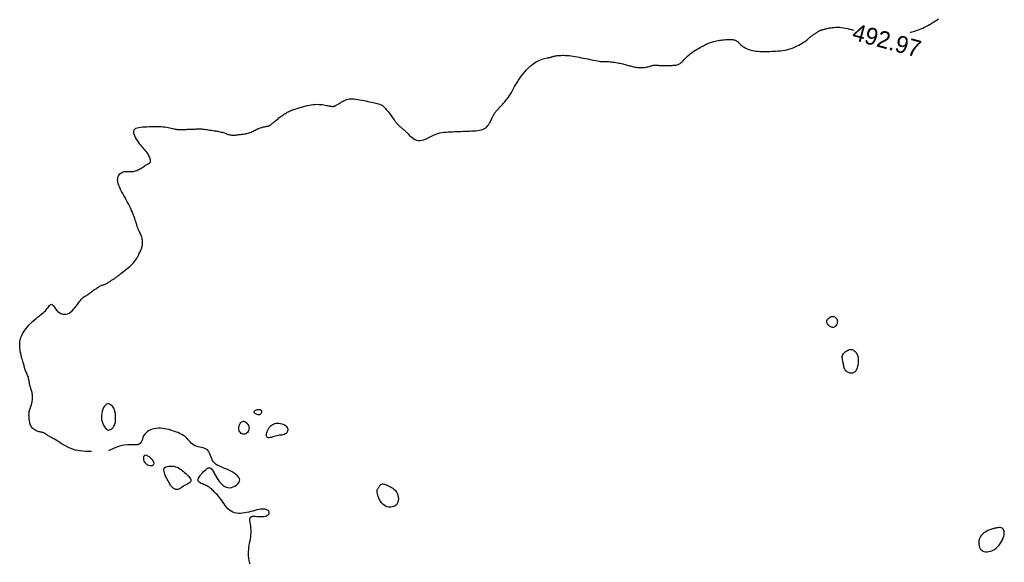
# Model space of a CAD drawing. Header units: millimetres. Extents: x 32690613 to 32693367, y 5343692 to 5344708.
# Tile 182 of 256: x 32692488 to 32692546, y 5344020 to 5344052. Entities that reach past the tile are written whole.
import ezdxf
from ezdxf.enums import TextEntityAlignment as Align

# ---------------------------------------------------------------- set-up
doc = ezdxf.new("R2010")
doc.units = ezdxf.units.MM
doc.header["$LTSCALE"] = 20
doc.layers.add('02-DGM_HL_493.00', color=102, linetype='Continuous')

msp = doc.modelspace()

# ---------------------------------------------------------------- linework, layer by layer
at = {"layer": '02-DGM_HL_493.00', "elevation": 493, "flags": 128}
for points in [[(32692540.337, 5344051.276), (32692540.353, 5344051.281), (32692540.403, 5344051.296), (32692540.461, 5344051.313), (32692540.527, 5344051.333), (32692540.602, 5344051.355), (32692540.685, 5344051.381), (32692540.774, 5344051.412), (32692540.869, 5344051.447), (32692540.97, 5344051.487), (32692541.075, 5344051.532), (32692541.184, 5344051.583), (32692541.296, 5344051.64), (32692541.409, 5344051.702), (32692541.521, 5344051.767), (32692541.631, 5344051.832), (32692541.737, 5344051.897), (32692541.837, 5344051.959), (32692541.93, 5344052.017), (32692542.013, 5344052.068)], [(32692492.09, 5344026.581), (32692491.737, 5344026.584), (32692491.426, 5344026.617), (32692491.154, 5344026.675), (32692490.915, 5344026.751), (32692490.708, 5344026.839), (32692490.528, 5344026.933), (32692490.371, 5344027.026), (32692490.234, 5344027.113), (32692490.114, 5344027.188), (32692490.008, 5344027.251), (32692489.915, 5344027.305), (32692489.834, 5344027.35), (32692489.763, 5344027.389), (32692489.7, 5344027.423), (32692489.644, 5344027.454), (32692489.594, 5344027.484), (32692489.548, 5344027.513), (32692489.505, 5344027.542), (32692489.465, 5344027.571), (32692489.428, 5344027.597), (32692489.393, 5344027.622), (32692489.359, 5344027.645), (32692489.326, 5344027.664), (32692489.294, 5344027.681), (32692489.263, 5344027.693), (32692489.23, 5344027.703), (32692489.197, 5344027.711), (32692489.163, 5344027.717), (32692489.126, 5344027.724), (32692489.087, 5344027.731), (32692489.045, 5344027.741), (32692489, 5344027.753), (32692488.951, 5344027.768), (32692488.898, 5344027.788), (32692488.845, 5344027.811), (32692488.791, 5344027.838), (32692488.738, 5344027.869), (32692488.688, 5344027.905), (32692488.641, 5344027.944), (32692488.599, 5344027.987), (32692488.562, 5344028.035), (32692488.531, 5344028.086), (32692488.506, 5344028.141), (32692488.484, 5344028.198), (32692488.466, 5344028.259), (32692488.452, 5344028.323), (32692488.44, 5344028.388), (32692488.43, 5344028.456), (32692488.422, 5344028.525), (32692488.416, 5344028.595), (32692488.412, 5344028.666), (32692488.41, 5344028.737), (32692488.412, 5344028.807), (32692488.416, 5344028.875), (32692488.424, 5344028.942), (32692488.436, 5344029.007), (32692488.453, 5344029.068), (32692488.472, 5344029.128), (32692488.494, 5344029.187), (32692488.516, 5344029.245), (32692488.539, 5344029.303), (32692488.56, 5344029.363), (32692488.579, 5344029.426), (32692488.595, 5344029.491), (32692488.607, 5344029.56), (32692488.615, 5344029.632), (32692488.619, 5344029.706), (32692488.62, 5344029.78), (32692488.617, 5344029.853), (32692488.611, 5344029.925), (32692488.602, 5344029.993), (32692488.59, 5344030.058), (32692488.576, 5344030.117), (32692488.56, 5344030.173), (32692488.543, 5344030.225), (32692488.526, 5344030.274), (32692488.509, 5344030.323), (32692488.492, 5344030.371), (32692488.476, 5344030.419), (32692488.463, 5344030.47), (32692488.451, 5344030.523), (32692488.442, 5344030.578), (32692488.433, 5344030.635), (32692488.424, 5344030.694), (32692488.415, 5344030.754), (32692488.404, 5344030.815), (32692488.391, 5344030.877), (32692488.375, 5344030.939), (32692488.355, 5344031.001), (32692488.332, 5344031.062), (32692488.308, 5344031.122), (32692488.282, 5344031.18), (32692488.257, 5344031.237), (32692488.232, 5344031.291), (32692488.21, 5344031.342), (32692488.19, 5344031.39), (32692488.175, 5344031.435), (32692488.162, 5344031.477), (32692488.152, 5344031.519), (32692488.142, 5344031.561), (32692488.132, 5344031.604), (32692488.122, 5344031.652), (32692488.109, 5344031.704), (32692488.093, 5344031.762), (32692488.073, 5344031.828), (32692488.049, 5344031.9), (32692488.024, 5344031.98), (32692487.997, 5344032.066), (32692487.97, 5344032.157), (32692487.944, 5344032.255), (32692487.92, 5344032.357), (32692487.898, 5344032.463), (32692487.881, 5344032.574), (32692487.868, 5344032.688), (32692487.862, 5344032.806), (32692487.865, 5344032.926), (32692487.877, 5344033.048), (32692487.9, 5344033.173), (32692487.936, 5344033.299), (32692487.986, 5344033.426), (32692488.051, 5344033.553), (32692488.129, 5344033.68), (32692488.217, 5344033.804), (32692488.314, 5344033.925), (32692488.416, 5344034.041), (32692488.52, 5344034.15), (32692488.626, 5344034.252), (32692488.728, 5344034.344), (32692488.827, 5344034.427), (32692488.92, 5344034.5), (32692489.009, 5344034.567), (32692489.092, 5344034.63), (32692489.171, 5344034.689), (32692489.244, 5344034.748), (32692489.312, 5344034.807), (32692489.375, 5344034.87), (32692489.432, 5344034.937), (32692489.485, 5344035.005), (32692489.533, 5344035.072), (32692489.578, 5344035.133), (32692489.62, 5344035.186), (32692489.66, 5344035.227), (32692489.698, 5344035.253), (32692489.735, 5344035.259), (32692489.772, 5344035.245), (32692489.809, 5344035.212), (32692489.847, 5344035.165), (32692489.889, 5344035.107), (32692489.933, 5344035.042), (32692489.983, 5344034.974), (32692490.037, 5344034.906), (32692490.099, 5344034.843), (32692490.167, 5344034.787), (32692490.242, 5344034.741), (32692490.323, 5344034.705), (32692490.407, 5344034.683), (32692490.496, 5344034.674), (32692490.586, 5344034.68), (32692490.678, 5344034.703), (32692490.77, 5344034.744), (32692490.861, 5344034.803), (32692490.951, 5344034.878), (32692491.037, 5344034.964), (32692491.12, 5344035.057), (32692491.198, 5344035.153), (32692491.269, 5344035.247), (32692491.334, 5344035.336), (32692491.39, 5344035.414), (32692491.437, 5344035.48), (32692491.477, 5344035.533), (32692491.509, 5344035.575), (32692491.536, 5344035.608), (32692491.558, 5344035.633), (32692491.577, 5344035.652), (32692491.594, 5344035.665), (32692491.609, 5344035.676), (32692491.625, 5344035.685), (32692491.641, 5344035.693), (32692491.658, 5344035.701), (32692491.678, 5344035.71), (32692491.701, 5344035.722), (32692491.727, 5344035.735), (32692491.757, 5344035.753), (32692491.793, 5344035.776), (32692491.834, 5344035.803), (32692491.879, 5344035.835), (32692491.929, 5344035.872), (32692491.983, 5344035.911), (32692492.039, 5344035.953), (32692492.098, 5344035.996), (32692492.158, 5344036.04), (32692492.219, 5344036.083), (32692492.279, 5344036.126), (32692492.34, 5344036.168), (32692492.399, 5344036.208), (32692492.456, 5344036.245), (32692492.512, 5344036.279), (32692492.564, 5344036.31), (32692492.613, 5344036.338), (32692492.658, 5344036.36), (32692492.699, 5344036.379), (32692492.736, 5344036.393), (32692492.77, 5344036.404), (32692492.802, 5344036.414), (32692492.832, 5344036.423), (32692492.862, 5344036.432), (32692492.891, 5344036.442), (32692492.921, 5344036.454), (32692492.953, 5344036.469), (32692492.986, 5344036.487), (32692493.02, 5344036.507), (32692493.055, 5344036.529), (32692493.091, 5344036.553), (32692493.128, 5344036.577), (32692493.165, 5344036.602), (32692493.204, 5344036.626), (32692493.243, 5344036.651), (32692493.282, 5344036.674), (32692493.32, 5344036.698), (32692493.359, 5344036.721), (32692493.396, 5344036.743), (32692493.431, 5344036.766), (32692493.465, 5344036.788), (32692493.497, 5344036.81), (32692493.526, 5344036.832), (32692493.555, 5344036.855), (32692493.585, 5344036.881), (32692493.618, 5344036.909), (32692493.656, 5344036.941), (32692493.701, 5344036.978), (32692493.755, 5344037.022), (32692493.82, 5344037.073), (32692493.897, 5344037.132), (32692493.983, 5344037.198), (32692494.077, 5344037.27), (32692494.174, 5344037.347), (32692494.273, 5344037.429), (32692494.37, 5344037.513), (32692494.462, 5344037.599), (32692494.547, 5344037.685), (32692494.622, 5344037.771), (32692494.687, 5344037.857), (32692494.744, 5344037.94), (32692494.794, 5344038.021), (32692494.838, 5344038.1), (32692494.876, 5344038.175), (32692494.909, 5344038.246), (32692494.939, 5344038.312), (32692494.967, 5344038.373), (32692494.992, 5344038.43), (32692495.015, 5344038.484), (32692495.035, 5344038.535), (32692495.052, 5344038.584), (32692495.067, 5344038.634), (32692495.08, 5344038.684), (32692495.09, 5344038.735), (32692495.097, 5344038.789), (32692495.101, 5344038.844), (32692495.102, 5344038.902), (32692495.1, 5344038.961), (32692495.094, 5344039.021), (32692495.086, 5344039.083), (32692495.073, 5344039.144), (32692495.057, 5344039.206), (32692495.037, 5344039.268), (32692495.015, 5344039.329), (32692494.99, 5344039.389), (32692494.963, 5344039.446), (32692494.937, 5344039.502), (32692494.911, 5344039.555), (32692494.887, 5344039.604), (32692494.865, 5344039.649), (32692494.846, 5344039.69), (32692494.83, 5344039.728), (32692494.815, 5344039.765), (32692494.801, 5344039.803), (32692494.788, 5344039.843), (32692494.775, 5344039.887), (32692494.76, 5344039.937), (32692494.743, 5344039.995), (32692494.723, 5344040.061), (32692494.701, 5344040.136), (32692494.675, 5344040.218), (32692494.646, 5344040.308), (32692494.613, 5344040.403), (32692494.576, 5344040.504), (32692494.535, 5344040.609), (32692494.489, 5344040.719), (32692494.439, 5344040.831), (32692494.384, 5344040.945), (32692494.326, 5344041.062), (32692494.265, 5344041.181), (32692494.201, 5344041.301), (32692494.136, 5344041.422), (32692494.069, 5344041.544), (32692494.002, 5344041.667), (32692493.935, 5344041.789), (32692493.87, 5344041.911), (32692493.809, 5344042.03), (32692493.754, 5344042.147), (32692493.707, 5344042.26), (32692493.67, 5344042.369), (32692493.644, 5344042.473), (32692493.633, 5344042.57), (32692493.637, 5344042.66), (32692493.655, 5344042.742), (32692493.685, 5344042.817), (32692493.725, 5344042.883), (32692493.773, 5344042.94), (32692493.828, 5344042.988), (32692493.887, 5344043.026), (32692493.948, 5344043.055), (32692494.01, 5344043.073), (32692494.072, 5344043.083), (32692494.134, 5344043.086), (32692494.197, 5344043.085), (32692494.259, 5344043.082), (32692494.322, 5344043.077), (32692494.385, 5344043.074), (32692494.447, 5344043.074), (32692494.51, 5344043.079), (32692494.572, 5344043.089), (32692494.634, 5344043.103), (32692494.696, 5344043.122), (32692494.757, 5344043.145), (32692494.819, 5344043.171), (32692494.88, 5344043.2), (32692494.942, 5344043.233), (32692495.003, 5344043.267), (32692495.063, 5344043.304), (32692495.122, 5344043.341), (32692495.179, 5344043.378), (32692495.233, 5344043.413), (32692495.283, 5344043.447), (32692495.33, 5344043.477), (32692495.372, 5344043.503), (32692495.408, 5344043.525), (32692495.44, 5344043.542), (32692495.467, 5344043.556), (32692495.49, 5344043.568), (32692495.51, 5344043.578), (32692495.526, 5344043.587), (32692495.539, 5344043.596), (32692495.551, 5344043.606), (32692495.56, 5344043.618), (32692495.566, 5344043.632), (32692495.571, 5344043.648), (32692495.573, 5344043.668), (32692495.573, 5344043.692), (32692495.57, 5344043.719), (32692495.564, 5344043.752), (32692495.555, 5344043.789), (32692495.543, 5344043.831), (32692495.528, 5344043.878), (32692495.508, 5344043.929), (32692495.485, 5344043.984), (32692495.458, 5344044.041), (32692495.426, 5344044.1), (32692495.389, 5344044.161), (32692495.348, 5344044.221), (32692495.301, 5344044.282), (32692495.25, 5344044.344), (32692495.195, 5344044.407), (32692495.136, 5344044.474), (32692495.075, 5344044.544), (32692495.012, 5344044.619), (32692494.947, 5344044.699), (32692494.881, 5344044.787), (32692494.815, 5344044.882), (32692494.752, 5344044.981), (32692494.695, 5344045.083), (32692494.646, 5344045.184), (32692494.61, 5344045.282), (32692494.588, 5344045.374), (32692494.585, 5344045.456), (32692494.602, 5344045.527), (32692494.642, 5344045.583), (32692494.703, 5344045.627), (32692494.783, 5344045.66), (32692494.877, 5344045.683), (32692494.984, 5344045.699), (32692495.099, 5344045.71), (32692495.22, 5344045.717), (32692495.345, 5344045.722), (32692495.47, 5344045.727), (32692495.594, 5344045.731), (32692495.717, 5344045.735), (32692495.839, 5344045.736), (32692495.959, 5344045.736), (32692496.077, 5344045.733), (32692496.192, 5344045.728), (32692496.304, 5344045.718), (32692496.412, 5344045.705), (32692496.516, 5344045.689), (32692496.614, 5344045.67), (32692496.708, 5344045.651), (32692496.796, 5344045.631), (32692496.877, 5344045.612), (32692496.951, 5344045.594), (32692497.018, 5344045.579), (32692497.077, 5344045.568), (32692497.13, 5344045.56), (32692497.176, 5344045.554), (32692497.217, 5344045.551), (32692497.255, 5344045.549), (32692497.289, 5344045.549), (32692497.322, 5344045.55), (32692497.353, 5344045.551), (32692497.384, 5344045.552), (32692497.417, 5344045.553), (32692497.451, 5344045.554), (32692497.488, 5344045.556), (32692497.529, 5344045.558), (32692497.575, 5344045.559), (32692497.627, 5344045.561), (32692497.686, 5344045.564), (32692497.752, 5344045.566), (32692497.824, 5344045.569), (32692497.9, 5344045.572), (32692497.977, 5344045.575), (32692498.055, 5344045.578), (32692498.131, 5344045.581), (32692498.203, 5344045.584), (32692498.269, 5344045.586), (32692498.328, 5344045.589), (32692498.381, 5344045.59), (32692498.43, 5344045.591), (32692498.477, 5344045.591), (32692498.524, 5344045.59), (32692498.574, 5344045.588), (32692498.627, 5344045.584), (32692498.686, 5344045.578), (32692498.753, 5344045.57), (32692498.826, 5344045.56), (32692498.904, 5344045.549), (32692498.985, 5344045.537), (32692499.068, 5344045.525), (32692499.152, 5344045.511), (32692499.235, 5344045.498), (32692499.315, 5344045.486), (32692499.392, 5344045.473), (32692499.465, 5344045.461), (32692499.536, 5344045.449), (32692499.604, 5344045.436), (32692499.67, 5344045.423), (32692499.735, 5344045.408), (32692499.798, 5344045.392), (32692499.862, 5344045.373), (32692499.925, 5344045.353), (32692499.988, 5344045.331), (32692500.05, 5344045.309), (32692500.112, 5344045.287), (32692500.172, 5344045.266), (32692500.23, 5344045.248), (32692500.286, 5344045.233), (32692500.34, 5344045.223), (32692500.391, 5344045.217), (32692500.441, 5344045.215), (32692500.49, 5344045.217), (32692500.538, 5344045.222), (32692500.588, 5344045.228), (32692500.641, 5344045.236), (32692500.696, 5344045.245), (32692500.756, 5344045.253), (32692500.821, 5344045.26), (32692500.889, 5344045.267), (32692500.961, 5344045.274), (32692501.034, 5344045.281), (32692501.108, 5344045.291), (32692501.181, 5344045.302), (32692501.252, 5344045.316), (32692501.32, 5344045.333), (32692501.384, 5344045.354), (32692501.445, 5344045.379), (32692501.503, 5344045.406), (32692501.559, 5344045.435), (32692501.615, 5344045.465), (32692501.672, 5344045.495), (32692501.73, 5344045.525), (32692501.79, 5344045.554), (32692501.852, 5344045.582), (32692501.917, 5344045.608), (32692501.983, 5344045.632), (32692502.049, 5344045.654), (32692502.114, 5344045.673), (32692502.177, 5344045.691), (32692502.237, 5344045.706), (32692502.292, 5344045.719), (32692502.342, 5344045.729), (32692502.387, 5344045.737), (32692502.429, 5344045.745), (32692502.467, 5344045.753), (32692502.502, 5344045.761), (32692502.535, 5344045.77), (32692502.567, 5344045.782), (32692502.597, 5344045.797), (32692502.628, 5344045.816), (32692502.659, 5344045.838), (32692502.691, 5344045.864), (32692502.724, 5344045.893), (32692502.759, 5344045.924), (32692502.796, 5344045.957), (32692502.837, 5344045.993), (32692502.88, 5344046.031), (32692502.927, 5344046.07), (32692502.978, 5344046.11), (32692503.031, 5344046.151), (32692503.085, 5344046.192), (32692503.141, 5344046.234), (32692503.198, 5344046.275), (32692503.254, 5344046.316), (32692503.309, 5344046.356), (32692503.363, 5344046.395), (32692503.417, 5344046.433), (32692503.469, 5344046.47), (32692503.522, 5344046.505), (32692503.576, 5344046.539), (32692503.632, 5344046.572), (32692503.689, 5344046.602), (32692503.749, 5344046.632), (32692503.812, 5344046.659), (32692503.879, 5344046.686), (32692503.949, 5344046.711), (32692504.024, 5344046.737), (32692504.104, 5344046.762), (32692504.189, 5344046.788), (32692504.279, 5344046.814), (32692504.375, 5344046.842), (32692504.476, 5344046.872), (32692504.583, 5344046.902), (32692504.694, 5344046.932), (32692504.808, 5344046.96), (32692504.923, 5344046.986), (32692505.039, 5344047.008), (32692505.154, 5344047.025), (32692505.268, 5344047.036), (32692505.378, 5344047.04), (32692505.485, 5344047.038), (32692505.588, 5344047.031), (32692505.685, 5344047.021), (32692505.776, 5344047.008), (32692505.86, 5344046.993), (32692505.937, 5344046.978), (32692506.004, 5344046.964), (32692506.063, 5344046.952), (32692506.113, 5344046.942), (32692506.156, 5344046.934), (32692506.193, 5344046.927), (32692506.226, 5344046.922), (32692506.255, 5344046.919), (32692506.281, 5344046.918), (32692506.306, 5344046.918), (32692506.331, 5344046.92), (32692506.356, 5344046.923), (32692506.382, 5344046.928), (32692506.408, 5344046.935), (32692506.435, 5344046.945), (32692506.462, 5344046.956), (32692506.491, 5344046.969), (32692506.521, 5344046.985), (32692506.552, 5344047.003), (32692506.585, 5344047.023), (32692506.62, 5344047.045), (32692506.657, 5344047.069), (32692506.696, 5344047.095), (32692506.738, 5344047.122), (32692506.783, 5344047.151), (32692506.83, 5344047.18), (32692506.88, 5344047.211), (32692506.935, 5344047.241), (32692506.993, 5344047.27), (32692507.057, 5344047.296), (32692507.126, 5344047.32), (32692507.201, 5344047.339), (32692507.284, 5344047.353), (32692507.373, 5344047.36), (32692507.471, 5344047.36), (32692507.575, 5344047.354), (32692507.684, 5344047.342), (32692507.798, 5344047.325), (32692507.914, 5344047.306), (32692508.031, 5344047.284), (32692508.147, 5344047.26), (32692508.262, 5344047.236), (32692508.374, 5344047.213), (32692508.482, 5344047.19), (32692508.585, 5344047.168), (32692508.683, 5344047.147), (32692508.774, 5344047.126), (32692508.858, 5344047.106), (32692508.935, 5344047.086), (32692509.003, 5344047.068), (32692509.061, 5344047.05), (32692509.113, 5344047.031), (32692509.158, 5344047.011), (32692509.2, 5344046.988), (32692509.239, 5344046.961), (32692509.278, 5344046.93), (32692509.318, 5344046.893), (32692509.361, 5344046.848), (32692509.409, 5344046.796), (32692509.461, 5344046.738), (32692509.515, 5344046.674), (32692509.57, 5344046.608), (32692509.625, 5344046.539), (32692509.679, 5344046.471), (32692509.729, 5344046.405), (32692509.776, 5344046.342), (32692509.818, 5344046.283), (32692509.855, 5344046.229), (32692509.888, 5344046.179), (32692509.92, 5344046.132), (32692509.95, 5344046.087), (32692509.979, 5344046.045), (32692510.009, 5344046.004), (32692510.041, 5344045.963), (32692510.075, 5344045.923), (32692510.111, 5344045.883), (32692510.149, 5344045.844), (32692510.187, 5344045.806), (32692510.225, 5344045.77), (32692510.263, 5344045.736), (32692510.3, 5344045.704), (32692510.336, 5344045.674), (32692510.369, 5344045.648), (32692510.4, 5344045.624), (32692510.43, 5344045.602), (32692510.458, 5344045.582), (32692510.484, 5344045.562), (32692510.508, 5344045.543), (32692510.532, 5344045.524), (32692510.554, 5344045.505), (32692510.575, 5344045.484), (32692510.597, 5344045.462), (32692510.619, 5344045.437), (32692510.645, 5344045.408), (32692510.674, 5344045.376), (32692510.709, 5344045.339), (32692510.749, 5344045.296), (32692510.797, 5344045.248), (32692510.854, 5344045.192), (32692510.918, 5344045.134), (32692510.99, 5344045.075), (32692511.069, 5344045.02), (32692511.154, 5344044.973), (32692511.246, 5344044.935), (32692511.343, 5344044.912), (32692511.444, 5344044.906), (32692511.551, 5344044.92), (32692511.661, 5344044.951), (32692511.774, 5344044.995), (32692511.891, 5344045.048), (32692512.009, 5344045.107), (32692512.13, 5344045.167), (32692512.252, 5344045.225), (32692512.375, 5344045.276), (32692512.499, 5344045.317), (32692512.622, 5344045.35), (32692512.747, 5344045.374), (32692512.871, 5344045.392), (32692512.996, 5344045.405), (32692513.12, 5344045.414), (32692513.245, 5344045.421), (32692513.37, 5344045.426), (32692513.495, 5344045.431), (32692513.62, 5344045.436), (32692513.745, 5344045.441), (32692513.87, 5344045.445), (32692513.995, 5344045.45), (32692514.119, 5344045.455), (32692514.244, 5344045.46), (32692514.369, 5344045.465), (32692514.494, 5344045.47), (32692514.617, 5344045.476), (32692514.738, 5344045.485), (32692514.854, 5344045.498), (32692514.966, 5344045.515), (32692515.07, 5344045.539), (32692515.166, 5344045.571), (32692515.253, 5344045.611), (32692515.33, 5344045.66), (32692515.396, 5344045.718), (32692515.454, 5344045.782), (32692515.504, 5344045.85), (32692515.548, 5344045.92), (32692515.586, 5344045.991), (32692515.62, 5344046.061), (32692515.65, 5344046.127), (32692515.678, 5344046.188), (32692515.703, 5344046.244), (32692515.728, 5344046.296), (32692515.751, 5344046.344), (32692515.774, 5344046.389), (32692515.796, 5344046.431), (32692515.82, 5344046.471), (32692515.844, 5344046.509), (32692515.869, 5344046.546), (32692515.895, 5344046.582), (32692515.923, 5344046.617), (32692515.951, 5344046.651), (32692515.98, 5344046.684), (32692516.009, 5344046.717), (32692516.039, 5344046.75), (32692516.069, 5344046.782), (32692516.099, 5344046.815), (32692516.13, 5344046.848), (32692516.161, 5344046.882), (32692516.194, 5344046.917), (32692516.229, 5344046.955), (32692516.266, 5344046.995), (32692516.306, 5344047.038), (32692516.349, 5344047.085), (32692516.396, 5344047.136), (32692516.446, 5344047.191), (32692516.499, 5344047.252), (32692516.554, 5344047.317), (32692516.611, 5344047.389), (32692516.669, 5344047.467), (32692516.727, 5344047.552), (32692516.786, 5344047.644), (32692516.845, 5344047.744), (32692516.904, 5344047.851), (32692516.966, 5344047.964), (32692517.03, 5344048.081), (32692517.097, 5344048.203), (32692517.17, 5344048.328), (32692517.248, 5344048.455), (32692517.333, 5344048.583), (32692517.426, 5344048.711), (32692517.525, 5344048.838), (32692517.629, 5344048.962), (32692517.738, 5344049.081), (32692517.85, 5344049.194), (32692517.964, 5344049.298), (32692518.078, 5344049.392), (32692518.192, 5344049.474), (32692518.304, 5344049.544), (32692518.413, 5344049.601), (32692518.518, 5344049.648), (32692518.618, 5344049.685), (32692518.712, 5344049.715), (32692518.798, 5344049.738), (32692518.875, 5344049.756), (32692518.943, 5344049.77), (32692519, 5344049.782), (32692519.047, 5344049.791), (32692519.086, 5344049.8), (32692519.119, 5344049.807), (32692519.148, 5344049.814), (32692519.173, 5344049.82), (32692519.197, 5344049.827), (32692519.22, 5344049.834), (32692519.245, 5344049.842), (32692519.273, 5344049.851), (32692519.304, 5344049.861), (32692519.339, 5344049.87), (32692519.378, 5344049.88), (32692519.423, 5344049.889), (32692519.475, 5344049.898), (32692519.533, 5344049.906), (32692519.599, 5344049.913), (32692519.673, 5344049.919), (32692519.753, 5344049.923), (32692519.84, 5344049.925), (32692519.933, 5344049.925), (32692520.031, 5344049.922), (32692520.134, 5344049.915), (32692520.242, 5344049.906), (32692520.354, 5344049.893), (32692520.469, 5344049.876), (32692520.588, 5344049.857), (32692520.709, 5344049.836), (32692520.832, 5344049.812), (32692520.956, 5344049.787), (32692521.082, 5344049.761), (32692521.208, 5344049.735), (32692521.334, 5344049.709), (32692521.458, 5344049.683), (32692521.579, 5344049.658), (32692521.695, 5344049.635), (32692521.805, 5344049.614), (32692521.907, 5344049.596), (32692522, 5344049.581), (32692522.082, 5344049.569), (32692522.151, 5344049.562), (32692522.211, 5344049.557), (32692522.263, 5344049.556), (32692522.311, 5344049.556), (32692522.358, 5344049.556), (32692522.406, 5344049.557), (32692522.457, 5344049.557), (32692522.516, 5344049.556), (32692522.583, 5344049.552), (32692522.658, 5344049.545), (32692522.738, 5344049.537), (32692522.823, 5344049.527), (32692522.911, 5344049.515), (32692522.999, 5344049.502), (32692523.086, 5344049.488), (32692523.17, 5344049.473), (32692523.249, 5344049.457), (32692523.325, 5344049.44), (32692523.397, 5344049.423), (32692523.466, 5344049.406), (32692523.533, 5344049.388), (32692523.598, 5344049.37), (32692523.662, 5344049.352), (32692523.725, 5344049.333), (32692523.789, 5344049.315), (32692523.852, 5344049.297), (32692523.917, 5344049.28), (32692523.982, 5344049.263), (32692524.048, 5344049.248), (32692524.116, 5344049.235), (32692524.186, 5344049.224), (32692524.258, 5344049.215), (32692524.333, 5344049.209), (32692524.408, 5344049.205), (32692524.485, 5344049.204), (32692524.561, 5344049.206), (32692524.635, 5344049.21), (32692524.708, 5344049.217), (32692524.777, 5344049.226), (32692524.841, 5344049.238), (32692524.901, 5344049.252), (32692524.956, 5344049.267), (32692525.007, 5344049.283), (32692525.055, 5344049.3), (32692525.102, 5344049.315), (32692525.147, 5344049.329), (32692525.192, 5344049.34), (32692525.237, 5344049.348), (32692525.283, 5344049.352), (32692525.331, 5344049.352), (32692525.38, 5344049.35), (32692525.432, 5344049.346), (32692525.485, 5344049.341), (32692525.541, 5344049.335), (32692525.599, 5344049.33), (32692525.66, 5344049.325), (32692525.725, 5344049.322), (32692525.791, 5344049.321), (32692525.861, 5344049.321), (32692525.932, 5344049.321), (32692526.004, 5344049.323), (32692526.078, 5344049.325), (32692526.152, 5344049.328), (32692526.227, 5344049.331), (32692526.302, 5344049.334), (32692526.377, 5344049.338), (32692526.45, 5344049.345), (32692526.522, 5344049.355), (32692526.593, 5344049.37), (32692526.661, 5344049.39), (32692526.727, 5344049.417), (32692526.79, 5344049.453), (32692526.849, 5344049.497), (32692526.907, 5344049.549), (32692526.964, 5344049.608), (32692527.023, 5344049.673), (32692527.085, 5344049.741), (32692527.151, 5344049.812), (32692527.223, 5344049.884), (32692527.304, 5344049.957), (32692527.393, 5344050.028), (32692527.489, 5344050.098), (32692527.589, 5344050.165), (32692527.692, 5344050.23), (32692527.794, 5344050.291), (32692527.894, 5344050.348), (32692527.988, 5344050.401), (32692528.074, 5344050.448), (32692528.151, 5344050.49), (32692528.219, 5344050.528), (32692528.282, 5344050.561), (32692528.34, 5344050.59), (32692528.395, 5344050.616), (32692528.45, 5344050.64), (32692528.506, 5344050.663), (32692528.565, 5344050.684), (32692528.629, 5344050.705), (32692528.699, 5344050.726), (32692528.772, 5344050.745), (32692528.85, 5344050.764), (32692528.931, 5344050.782), (32692529.016, 5344050.798), (32692529.103, 5344050.813), (32692529.194, 5344050.826), (32692529.286, 5344050.836), (32692529.378, 5344050.845), (32692529.471, 5344050.852), (32692529.561, 5344050.857), (32692529.647, 5344050.859), (32692529.729, 5344050.859), (32692529.804, 5344050.857), (32692529.871, 5344050.852), (32692529.929, 5344050.845), (32692529.98, 5344050.835), (32692530.023, 5344050.823), (32692530.062, 5344050.807), (32692530.097, 5344050.788), (32692530.129, 5344050.766), (32692530.16, 5344050.741), (32692530.191, 5344050.712), (32692530.223, 5344050.679), (32692530.258, 5344050.643), (32692530.295, 5344050.605), (32692530.336, 5344050.565), (32692530.381, 5344050.524), (32692530.43, 5344050.483), (32692530.485, 5344050.442), (32692530.546, 5344050.402), (32692530.613, 5344050.364), (32692530.687, 5344050.327), (32692530.767, 5344050.294), (32692530.852, 5344050.263), (32692530.943, 5344050.235), (32692531.039, 5344050.211), (32692531.14, 5344050.191), (32692531.246, 5344050.175), (32692531.356, 5344050.164), (32692531.469, 5344050.156), (32692531.586, 5344050.152), (32692531.705, 5344050.151), (32692531.827, 5344050.153), (32692531.95, 5344050.156), (32692532.075, 5344050.16), (32692532.199, 5344050.165), (32692532.324, 5344050.17), (32692532.449, 5344050.176), (32692532.574, 5344050.184), (32692532.699, 5344050.195), (32692532.823, 5344050.209), (32692532.947, 5344050.229), (32692533.072, 5344050.255), (32692533.195, 5344050.287), (32692533.319, 5344050.327), (32692533.44, 5344050.373), (32692533.559, 5344050.424), (32692533.673, 5344050.478), (32692533.781, 5344050.533), (32692533.881, 5344050.589), (32692533.973, 5344050.644), (32692534.055, 5344050.696), (32692534.126, 5344050.744), (32692534.187, 5344050.788), (32692534.24, 5344050.828), (32692534.286, 5344050.866), (32692534.329, 5344050.902), (32692534.368, 5344050.937), (32692534.407, 5344050.97), (32692534.446, 5344051.003), (32692534.488, 5344051.036), (32692534.531, 5344051.069), (32692534.576, 5344051.101), (32692534.621, 5344051.132), (32692534.666, 5344051.163), (32692534.709, 5344051.192), (32692534.752, 5344051.22), (32692534.791, 5344051.246), (32692534.828, 5344051.27), (32692534.861, 5344051.292), (32692534.892, 5344051.311), (32692534.921, 5344051.329), (32692534.947, 5344051.345), (32692534.971, 5344051.36), (32692534.994, 5344051.372), (32692535.015, 5344051.383), (32692535.035, 5344051.392), (32692535.054, 5344051.399), (32692535.072, 5344051.405), (32692535.09, 5344051.411), (32692535.108, 5344051.416), (32692535.126, 5344051.421), (32692535.145, 5344051.426), (32692535.165, 5344051.431), (32692535.186, 5344051.437), (32692535.209, 5344051.443), (32692535.235, 5344051.451), (32692535.265, 5344051.459), (32692535.301, 5344051.469), (32692535.343, 5344051.48), (32692535.392, 5344051.492), (32692535.45, 5344051.505), (32692535.516, 5344051.52), (32692535.591, 5344051.536), (32692535.674, 5344051.55), (32692535.764, 5344051.563), (32692535.861, 5344051.574), (32692535.963, 5344051.58), (32692536.07, 5344051.581), (32692536.181, 5344051.577), (32692536.295, 5344051.565), (32692536.412, 5344051.548), (32692536.531, 5344051.525), (32692536.65, 5344051.498), (32692536.769, 5344051.468), (32692536.886, 5344051.437), (32692537.002, 5344051.404), (32692537.004, 5344051.403)], [(32692501.439, 5344019.941), (32692501.407, 5344020.065), (32692501.382, 5344020.189), (32692501.365, 5344020.313), (32692501.354, 5344020.438), (32692501.35, 5344020.563), (32692501.351, 5344020.688), (32692501.359, 5344020.813), (32692501.372, 5344020.939), (32692501.391, 5344021.065), (32692501.412, 5344021.191), (32692501.435, 5344021.317), (32692501.457, 5344021.443), (32692501.477, 5344021.568), (32692501.491, 5344021.694), (32692501.5, 5344021.819), (32692501.5, 5344021.945), (32692501.491, 5344022.069), (32692501.475, 5344022.19), (32692501.456, 5344022.306), (32692501.44, 5344022.415), (32692501.429, 5344022.513), (32692501.427, 5344022.598), (32692501.44, 5344022.669), (32692501.47, 5344022.722), (32692501.52, 5344022.756), (32692501.588, 5344022.773), (32692501.67, 5344022.778), (32692501.763, 5344022.775), (32692501.862, 5344022.766), (32692501.965, 5344022.757), (32692502.066, 5344022.75), (32692502.163, 5344022.749), (32692502.253, 5344022.757), (32692502.333, 5344022.775), (32692502.403, 5344022.799), (32692502.463, 5344022.83), (32692502.51, 5344022.866), (32692502.544, 5344022.904), (32692502.565, 5344022.945), (32692502.571, 5344022.987), (32692502.562, 5344023.028), (32692502.538, 5344023.068), (32692502.501, 5344023.104), (32692502.451, 5344023.135), (32692502.389, 5344023.161), (32692502.317, 5344023.181), (32692502.236, 5344023.191), (32692502.146, 5344023.193), (32692502.049, 5344023.184), (32692501.945, 5344023.167), (32692501.836, 5344023.143), (32692501.722, 5344023.114), (32692501.604, 5344023.082), (32692501.483, 5344023.05), (32692501.361, 5344023.019), (32692501.237, 5344022.991), (32692501.113, 5344022.968), (32692500.989, 5344022.951), (32692500.868, 5344022.943), (32692500.749, 5344022.944), (32692500.633, 5344022.955), (32692500.522, 5344022.978), (32692500.416, 5344023.015), (32692500.316, 5344023.066), (32692500.224, 5344023.132), (32692500.137, 5344023.211), (32692500.057, 5344023.301), (32692499.98, 5344023.397), (32692499.908, 5344023.497), (32692499.838, 5344023.598), (32692499.771, 5344023.698), (32692499.704, 5344023.793), (32692499.638, 5344023.88), (32692499.573, 5344023.96), (32692499.509, 5344024.033), (32692499.447, 5344024.1), (32692499.387, 5344024.162), (32692499.33, 5344024.218), (32692499.276, 5344024.269), (32692499.225, 5344024.316), (32692499.178, 5344024.359), (32692499.134, 5344024.399), (32692499.091, 5344024.436), (32692499.047, 5344024.471), (32692499.002, 5344024.503), (32692498.953, 5344024.534), (32692498.899, 5344024.564), (32692498.839, 5344024.593), (32692498.772, 5344024.621), (32692498.701, 5344024.65), (32692498.628, 5344024.68), (32692498.558, 5344024.712), (32692498.494, 5344024.746), (32692498.439, 5344024.782), (32692498.396, 5344024.822), (32692498.37, 5344024.866), (32692498.361, 5344024.915), (32692498.37, 5344024.967), (32692498.394, 5344025.023), (32692498.429, 5344025.082), (32692498.474, 5344025.144), (32692498.526, 5344025.207), (32692498.584, 5344025.271), (32692498.643, 5344025.336), (32692498.703, 5344025.4), (32692498.763, 5344025.461), (32692498.822, 5344025.517), (32692498.881, 5344025.564), (32692498.939, 5344025.599), (32692498.996, 5344025.619), (32692499.051, 5344025.622), (32692499.105, 5344025.604), (32692499.158, 5344025.564), (32692499.21, 5344025.503), (32692499.261, 5344025.427), (32692499.314, 5344025.337), (32692499.368, 5344025.239), (32692499.425, 5344025.136), (32692499.485, 5344025.03), (32692499.549, 5344024.926), (32692499.618, 5344024.828), (32692499.692, 5344024.736), (32692499.77, 5344024.654), (32692499.854, 5344024.584), (32692499.942, 5344024.526), (32692500.035, 5344024.484), (32692500.133, 5344024.459), (32692500.234, 5344024.453), (32692500.34, 5344024.467), (32692500.445, 5344024.499), (32692500.546, 5344024.547), (32692500.638, 5344024.607), (32692500.717, 5344024.678), (32692500.778, 5344024.755), (32692500.816, 5344024.837), (32692500.828, 5344024.921), (32692500.809, 5344025.003), (32692500.764, 5344025.084), (32692500.695, 5344025.163), (32692500.607, 5344025.239), (32692500.503, 5344025.311), (32692500.388, 5344025.38), (32692500.264, 5344025.445), (32692500.138, 5344025.505), (32692500.011, 5344025.561), (32692499.886, 5344025.613), (32692499.765, 5344025.664), (32692499.65, 5344025.715), (32692499.543, 5344025.77), (32692499.445, 5344025.83), (32692499.358, 5344025.897), (32692499.285, 5344025.972), (32692499.227, 5344026.058), (32692499.179, 5344026.151), (32692499.14, 5344026.249), (32692499.104, 5344026.347), (32692499.068, 5344026.443), (32692499.029, 5344026.533), (32692498.982, 5344026.613), (32692498.924, 5344026.681), (32692498.852, 5344026.733), (32692498.769, 5344026.773), (32692498.676, 5344026.803), (32692498.578, 5344026.827), (32692498.477, 5344026.849), (32692498.377, 5344026.871), (32692498.281, 5344026.897), (32692498.192, 5344026.93), (32692498.111, 5344026.974), (32692498.039, 5344027.026), (32692497.974, 5344027.085), (32692497.912, 5344027.149), (32692497.853, 5344027.215), (32692497.795, 5344027.282), (32692497.735, 5344027.348), (32692497.673, 5344027.41), (32692497.605, 5344027.468), (32692497.533, 5344027.52), (32692497.455, 5344027.569), (32692497.373, 5344027.614), (32692497.285, 5344027.656), (32692497.192, 5344027.697), (32692497.094, 5344027.735), (32692496.991, 5344027.773), (32692496.883, 5344027.81), (32692496.77, 5344027.846), (32692496.654, 5344027.879), (32692496.534, 5344027.908), (32692496.412, 5344027.932), (32692496.288, 5344027.949), (32692496.164, 5344027.958), (32692496.039, 5344027.958), (32692495.914, 5344027.948), (32692495.792, 5344027.928), (32692495.675, 5344027.897), (32692495.563, 5344027.856), (32692495.46, 5344027.805), (32692495.367, 5344027.744), (32692495.286, 5344027.673), (32692495.219, 5344027.593), (32692495.167, 5344027.503), (32692495.126, 5344027.408), (32692495.091, 5344027.312), (32692495.056, 5344027.22), (32692495.018, 5344027.136), (32692494.97, 5344027.065), (32692494.908, 5344027.011), (32692494.826, 5344026.98), (32692494.72, 5344026.971), (32692494.588, 5344026.977), (32692494.426, 5344026.985), (32692494.232, 5344026.982), (32692494.004, 5344026.957), (32692493.739, 5344026.896), (32692493.435, 5344026.788), (32692493.089, 5344026.62)]]:
    msp.add_lwpolyline(points, dxfattribs=at)
for points in [[(32692536.045, 5344034.265), (32692536.043, 5344034.203), (32692536.03, 5344034.139), (32692536.009, 5344034.078), (32692535.98, 5344034.02), (32692535.943, 5344033.97), (32692535.899, 5344033.93), (32692535.849, 5344033.904), (32692535.793, 5344033.893), (32692535.733, 5344033.899), (32692535.671, 5344033.922), (32692535.609, 5344033.957), (32692535.552, 5344034.004), (32692535.502, 5344034.058), (32692535.462, 5344034.117), (32692535.435, 5344034.179), (32692535.424, 5344034.241), (32692535.43, 5344034.3), (32692535.453, 5344034.356), (32692535.489, 5344034.406), (32692535.535, 5344034.45), (32692535.589, 5344034.487), (32692535.647, 5344034.515), (32692535.708, 5344034.534), (32692535.768, 5344034.542), (32692535.824, 5344034.539), (32692535.876, 5344034.524), (32692535.922, 5344034.5), (32692535.962, 5344034.467), (32692535.996, 5344034.426), (32692536.021, 5344034.378), (32692536.038, 5344034.324)], [(32692536.52, 5344031.369), (32692536.49, 5344031.414), (32692536.467, 5344031.463), (32692536.45, 5344031.516), (32692536.435, 5344031.572), (32692536.424, 5344031.631), (32692536.413, 5344031.691), (32692536.403, 5344031.752), (32692536.391, 5344031.814), (32692536.377, 5344031.876), (32692536.363, 5344031.938), (32692536.35, 5344031.999), (32692536.34, 5344032.06), (32692536.335, 5344032.121), (32692536.338, 5344032.18), (32692536.35, 5344032.239), (32692536.372, 5344032.297), (32692536.408, 5344032.354), (32692536.454, 5344032.408), (32692536.508, 5344032.458), (32692536.569, 5344032.503), (32692536.635, 5344032.541), (32692536.702, 5344032.57), (32692536.769, 5344032.59), (32692536.833, 5344032.599), (32692536.893, 5344032.595), (32692536.949, 5344032.58), (32692537, 5344032.556), (32692537.046, 5344032.524), (32692537.088, 5344032.485), (32692537.125, 5344032.441), (32692537.159, 5344032.394), (32692537.188, 5344032.346), (32692537.213, 5344032.297), (32692537.233, 5344032.247), (32692537.25, 5344032.196), (32692537.263, 5344032.144), (32692537.273, 5344032.091), (32692537.278, 5344032.035), (32692537.281, 5344031.977), (32692537.28, 5344031.916), (32692537.275, 5344031.852), (32692537.268, 5344031.785), (32692537.257, 5344031.718), (32692537.244, 5344031.652), (32692537.229, 5344031.586), (32692537.211, 5344031.524), (32692537.191, 5344031.465), (32692537.169, 5344031.411), (32692537.145, 5344031.363), (32692537.119, 5344031.321), (32692537.09, 5344031.286), (32692537.059, 5344031.257), (32692537.025, 5344031.233), (32692536.987, 5344031.216), (32692536.947, 5344031.205), (32692536.902, 5344031.2), (32692536.853, 5344031.202), (32692536.802, 5344031.209), (32692536.749, 5344031.222), (32692536.697, 5344031.24), (32692536.646, 5344031.265), (32692536.599, 5344031.294), (32692536.556, 5344031.329)], [(32692493.447, 5344028.135), (32692493.472, 5344028.198), (32692493.49, 5344028.262), (32692493.502, 5344028.325), (32692493.51, 5344028.388), (32692493.513, 5344028.45), (32692493.514, 5344028.513), (32692493.513, 5344028.575), (32692493.51, 5344028.638), (32692493.508, 5344028.7), (32692493.504, 5344028.763), (32692493.499, 5344028.825), (32692493.49, 5344028.887), (32692493.478, 5344028.949), (32692493.461, 5344029.011), (32692493.437, 5344029.073), (32692493.408, 5344029.134), (32692493.37, 5344029.195), (32692493.326, 5344029.252), (32692493.276, 5344029.303), (32692493.222, 5344029.346), (32692493.164, 5344029.376), (32692493.104, 5344029.392), (32692493.043, 5344029.39), (32692492.981, 5344029.368), (32692492.921, 5344029.323), (32692492.863, 5344029.257), (32692492.81, 5344029.175), (32692492.763, 5344029.078), (32692492.725, 5344028.969), (32692492.697, 5344028.852), (32692492.68, 5344028.73), (32692492.678, 5344028.605), (32692492.69, 5344028.481), (32692492.716, 5344028.36), (32692492.753, 5344028.246), (32692492.8, 5344028.141), (32692492.854, 5344028.048), (32692492.914, 5344027.969), (32692492.976, 5344027.909), (32692493.04, 5344027.869), (32692493.103, 5344027.851), (32692493.164, 5344027.854), (32692493.223, 5344027.874), (32692493.278, 5344027.909), (32692493.329, 5344027.956), (32692493.375, 5344028.011), (32692493.414, 5344028.072)], [(32692501.945, 5344029.063), (32692501.984, 5344029.062), (32692502.018, 5344029.057), (32692502.047, 5344029.047), (32692502.071, 5344029.034), (32692502.09, 5344029.016), (32692502.104, 5344028.995), (32692502.112, 5344028.97), (32692502.116, 5344028.942), (32692502.115, 5344028.911), (32692502.108, 5344028.879), (32692502.096, 5344028.846), (32692502.079, 5344028.816), (32692502.057, 5344028.789), (32692502.029, 5344028.767), (32692501.996, 5344028.752), (32692501.957, 5344028.745), (32692501.913, 5344028.749), (32692501.866, 5344028.76), (32692501.819, 5344028.779), (32692501.774, 5344028.804), (32692501.734, 5344028.832), (32692501.702, 5344028.863), (32692501.681, 5344028.894), (32692501.672, 5344028.925), (32692501.678, 5344028.953), (32692501.698, 5344028.979), (32692501.728, 5344029.002), (32692501.766, 5344029.022), (32692501.809, 5344029.038), (32692501.855, 5344029.05), (32692501.901, 5344029.059)], [(32692500.776, 5344027.949), (32692500.779, 5344028.023), (32692500.794, 5344028.097), (32692500.818, 5344028.168), (32692500.85, 5344028.233), (32692500.891, 5344028.289), (32692500.937, 5344028.334), (32692500.988, 5344028.364), (32692501.043, 5344028.376), (32692501.1, 5344028.368), (32692501.157, 5344028.343), (32692501.212, 5344028.302), (32692501.263, 5344028.249), (32692501.307, 5344028.187), (32692501.342, 5344028.118), (32692501.365, 5344028.045), (32692501.376, 5344027.972), (32692501.371, 5344027.901), (32692501.353, 5344027.833), (32692501.323, 5344027.77), (32692501.284, 5344027.715), (32692501.237, 5344027.668), (32692501.185, 5344027.632), (32692501.13, 5344027.609), (32692501.073, 5344027.599), (32692501.018, 5344027.604), (32692500.965, 5344027.624), (32692500.915, 5344027.656), (32692500.871, 5344027.699), (32692500.834, 5344027.751), (32692500.805, 5344027.811), (32692500.785, 5344027.878)], [(32692503.516, 5344027.623), (32692503.468, 5344027.598), (32692503.416, 5344027.581), (32692503.36, 5344027.568), (32692503.3, 5344027.559), (32692503.235, 5344027.55), (32692503.167, 5344027.541), (32692503.095, 5344027.53), (32692503.02, 5344027.514), (32692502.941, 5344027.493), (32692502.86, 5344027.468), (32692502.781, 5344027.443), (32692502.703, 5344027.421), (32692502.631, 5344027.404), (32692502.566, 5344027.395), (32692502.51, 5344027.398), (32692502.465, 5344027.415), (32692502.433, 5344027.448), (32692502.414, 5344027.496), (32692502.406, 5344027.556), (32692502.41, 5344027.624), (32692502.424, 5344027.698), (32692502.447, 5344027.775), (32692502.48, 5344027.852), (32692502.52, 5344027.926), (32692502.568, 5344027.996), (32692502.622, 5344028.058), (32692502.682, 5344028.114), (32692502.748, 5344028.162), (32692502.82, 5344028.201), (32692502.895, 5344028.231), (32692502.975, 5344028.251), (32692503.057, 5344028.26), (32692503.143, 5344028.258), (32692503.229, 5344028.245), (32692503.313, 5344028.223), (32692503.393, 5344028.192), (32692503.466, 5344028.155), (32692503.531, 5344028.112), (32692503.585, 5344028.063), (32692503.626, 5344028.011), (32692503.652, 5344027.957), (32692503.663, 5344027.901), (32692503.662, 5344027.846), (32692503.65, 5344027.792), (32692503.628, 5344027.742), (32692503.597, 5344027.696), (32692503.559, 5344027.656)], [(32692495.786, 5344025.891), (32692495.769, 5344025.96), (32692495.726, 5344026.037), (32692495.663, 5344026.118), (32692495.586, 5344026.196), (32692495.503, 5344026.266), (32692495.417, 5344026.322), (32692495.337, 5344026.359), (32692495.267, 5344026.371), (32692495.213, 5344026.354), (32692495.175, 5344026.313), (32692495.154, 5344026.253), (32692495.149, 5344026.179), (32692495.16, 5344026.098), (32692495.187, 5344026.016), (32692495.229, 5344025.939), (32692495.286, 5344025.872), (32692495.358, 5344025.82), (32692495.438, 5344025.784), (32692495.522, 5344025.764), (32692495.603, 5344025.759), (32692495.676, 5344025.77), (32692495.735, 5344025.795), (32692495.773, 5344025.836)], [(32692497.045, 5344025.69), (32692497.136, 5344025.659), (32692497.221, 5344025.62), (32692497.3, 5344025.576), (32692497.374, 5344025.526), (32692497.445, 5344025.472), (32692497.513, 5344025.415), (32692497.579, 5344025.356), (32692497.644, 5344025.297), (32692497.708, 5344025.237), (32692497.77, 5344025.177), (32692497.828, 5344025.118), (32692497.877, 5344025.061), (32692497.917, 5344025.005), (32692497.945, 5344024.951), (32692497.958, 5344024.899), (32692497.953, 5344024.85), (32692497.93, 5344024.804), (32692497.891, 5344024.761), (32692497.839, 5344024.72), (32692497.777, 5344024.682), (32692497.71, 5344024.645), (32692497.64, 5344024.609), (32692497.571, 5344024.575), (32692497.507, 5344024.541), (32692497.449, 5344024.507), (32692497.398, 5344024.475), (32692497.353, 5344024.444), (32692497.312, 5344024.417), (32692497.274, 5344024.392), (32692497.238, 5344024.372), (32692497.202, 5344024.356), (32692497.167, 5344024.347), (32692497.13, 5344024.343), (32692497.092, 5344024.346), (32692497.053, 5344024.354), (32692497.015, 5344024.367), (32692496.977, 5344024.384), (32692496.94, 5344024.406), (32692496.904, 5344024.432), (32692496.87, 5344024.46), (32692496.839, 5344024.492), (32692496.809, 5344024.527), (32692496.78, 5344024.567), (32692496.75, 5344024.612), (32692496.718, 5344024.664), (32692496.684, 5344024.723), (32692496.647, 5344024.79), (32692496.604, 5344024.867), (32692496.557, 5344024.953), (32692496.508, 5344025.046), (32692496.461, 5344025.144), (32692496.419, 5344025.242), (32692496.387, 5344025.338), (32692496.367, 5344025.428), (32692496.364, 5344025.51), (32692496.382, 5344025.581), (32692496.422, 5344025.637), (32692496.482, 5344025.68), (32692496.559, 5344025.709), (32692496.647, 5344025.727), (32692496.744, 5344025.733), (32692496.845, 5344025.728), (32692496.947, 5344025.714)], [(32692510.059, 5344023.447), (32692509.991, 5344023.389), (32692509.911, 5344023.347), (32692509.821, 5344023.32), (32692509.724, 5344023.308), (32692509.624, 5344023.312), (32692509.524, 5344023.332), (32692509.427, 5344023.367), (32692509.337, 5344023.418), (32692509.256, 5344023.485), (32692509.185, 5344023.564), (32692509.123, 5344023.652), (32692509.07, 5344023.746), (32692509.026, 5344023.841), (32692508.99, 5344023.935), (32692508.963, 5344024.024), (32692508.944, 5344024.103), (32692508.932, 5344024.172), (32692508.927, 5344024.23), (32692508.928, 5344024.28), (32692508.935, 5344024.322), (32692508.946, 5344024.359), (32692508.96, 5344024.393), (32692508.978, 5344024.424), (32692508.997, 5344024.456), (32692509.017, 5344024.488), (32692509.038, 5344024.522), (32692509.06, 5344024.554), (32692509.085, 5344024.585), (32692509.11, 5344024.613), (32692509.138, 5344024.637), (32692509.168, 5344024.656), (32692509.199, 5344024.669), (32692509.234, 5344024.676), (32692509.271, 5344024.675), (32692509.311, 5344024.669), (32692509.354, 5344024.657), (32692509.402, 5344024.64), (32692509.453, 5344024.619), (32692509.509, 5344024.595), (32692509.57, 5344024.567), (32692509.636, 5344024.537), (32692509.706, 5344024.503), (32692509.777, 5344024.465), (32692509.847, 5344024.422), (32692509.915, 5344024.371), (32692509.979, 5344024.313), (32692510.037, 5344024.247), (32692510.086, 5344024.17), (32692510.126, 5344024.084), (32692510.155, 5344023.99), (32692510.172, 5344023.891), (32692510.178, 5344023.792), (32692510.169, 5344023.694), (32692510.148, 5344023.602), (32692510.111, 5344023.518)], [(32692544.522, 5344020.79), (32692544.594, 5344020.738), (32692544.679, 5344020.702), (32692544.773, 5344020.683), (32692544.874, 5344020.679), (32692544.98, 5344020.691), (32692545.088, 5344020.718), (32692545.195, 5344020.762), (32692545.299, 5344020.82), (32692545.398, 5344020.894), (32692545.49, 5344020.98), (32692545.574, 5344021.076), (32692545.65, 5344021.178), (32692545.717, 5344021.284), (32692545.774, 5344021.39), (32692545.819, 5344021.494), (32692545.853, 5344021.593), (32692545.874, 5344021.683), (32692545.884, 5344021.766), (32692545.883, 5344021.839), (32692545.872, 5344021.904), (32692545.853, 5344021.96), (32692545.825, 5344022.007), (32692545.791, 5344022.044), (32692545.751, 5344022.072), (32692545.706, 5344022.091), (32692545.657, 5344022.102), (32692545.605, 5344022.105), (32692545.552, 5344022.103), (32692545.497, 5344022.096), (32692545.442, 5344022.086), (32692545.387, 5344022.074), (32692545.334, 5344022.062), (32692545.284, 5344022.049), (32692545.235, 5344022.037), (32692545.187, 5344022.024), (32692545.138, 5344022.01), (32692545.089, 5344021.994), (32692545.037, 5344021.976), (32692544.982, 5344021.954), (32692544.923, 5344021.929), (32692544.859, 5344021.899), (32692544.792, 5344021.864), (32692544.724, 5344021.824), (32692544.657, 5344021.777), (32692544.593, 5344021.722), (32692544.534, 5344021.66), (32692544.482, 5344021.59), (32692544.439, 5344021.51), (32692544.406, 5344021.42), (32692544.384, 5344021.324), (32692544.374, 5344021.225), (32692544.377, 5344021.125), (32692544.393, 5344021.028), (32692544.422, 5344020.938), (32692544.465, 5344020.858)]]:
    msp.add_lwpolyline(points, close=True, dxfattribs=at)

# ---------------------------------------------------------------- texts
at = {"layer": '02-DGM_HL_493.00'}
msp.add_text('492.97', height=1, rotation=344.89705, dxfattribs=at).set_placement((32692538.961, 5344050.802, 493), align=Align.MIDDLE)

doc.saveas('drawing.dxf')
